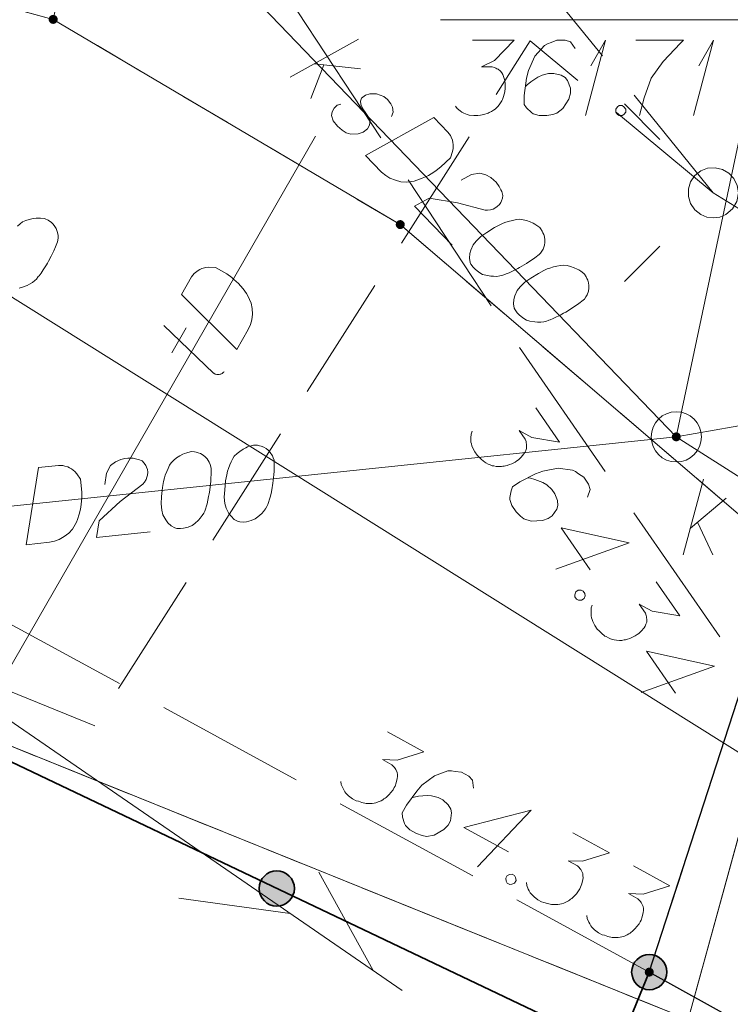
# Model space of a CAD drawing. Header units: metres. Extents: x 5555129 to 5556676, y 5635595 to 5636517.
# Tile 172 of 256: x 5555460.47 to 5555467.54, y 5636460.74 to 5636470.53. Entities that reach past the tile are written whole.
import ezdxf

# ---------------------------------------------------------------- set-up
doc = ezdxf.new("R2010")
doc.units = ezdxf.units.M
doc.header["$MEASUREMENT"] = 0
for name, pattern in [('05-linia 2.5 1', [1.75, 1.25, -0.5]), ('L_0_06', [2, 1.5, -0.5]), ('PRZER1-1', [2, 1, -1]), ('PRZER3-1', [4, 3, -1])]:
    doc.linetypes.add(name, pattern=pattern)
for name, color, linetype, lineweight in [('#digitalizacja', 7, 'Continuous', 18), ('#skartowane', 7, 'Continuous', 18), ('#ZUDP', 7, 'Continuous', 18)]:
    doc.layers.add(name, color=color, linetype=linetype, lineweight=lineweight)
for name, color, linetype, lineweight, true_color in [('GEPPGD', 7, 'Continuous', 18, 0x008000), ('GESDZI', 7, 'Continuous', 18, 0x0a0909), ('GESKKL', 7, 'PRZER3-1', 18, 0x008000), ('GESUZY', 7, 'PRZER1-1', 18, 0x008000)]:
    doc.layers.add(name, color=color, linetype=linetype, lineweight=lineweight, true_color=true_color)

# ---------------------------------------------------------------- blocks, each defined once
blk = doc.blocks.new('EPPGN')
blk.add_hatch(color=0).paths.add_polyline_path([(0, -0.09), (-0.027812, -0.085595), (-0.052901, -0.072812), (-0.072812, -0.052901), (-0.085595, -0.027812), (-0.09, 0), (-0.085595, 0.027812), (-0.072812, 0.052901), (-0.052901, 0.072812), (-0.027812, 0.085595), (0, 0.09), (0.027812, 0.085595), (0.052901, 0.072812), (0.072812, 0.052901), (0.085595, 0.027812), (0.09, 0), (0.085595, -0.027812), (0.072812, -0.052901), (0.052901, -0.072812), (0.027812, -0.085595)])
blk = doc.blocks.new('SUSM01_01_2')
at = {"color": 0, "flags": 128}
for points in [[(-0.353553, 0.353553), (-0.212132, 0.212132)], [(0.353553, 0.353553), (0.212132, 0.212132)], [(-0.353553, -0.353553), (-0.212132, -0.212132)], [(0.353553, -0.353553), (0.212132, -0.212132)]]:
    blk.add_lwpolyline(points, dxfattribs=at)
blk.add_lwpolyline([(0.1, 0), (0.093969, -0.034202), (0.076604, -0.064279), (0.05, -0.086603), (0.025882, -0.096593), (0, -0.1), (-0.025882, -0.096593), (-0.05, -0.086603), (-0.073305, -0.068017), (-0.090097, -0.043388), (-0.098883, -0.014904), (-0.098883, 0.014904), (-0.090097, 0.043388), (-0.073305, 0.068017), (-0.05, 0.086603), (-0.022252, 0.097493), (0.007473, 0.09972), (0.036534, 0.093087), (0.062349, 0.078183), (0.082624, 0.056332), (0.095557, 0.029476), (0.1, 0)], close=True, dxfattribs=at)
blk = doc.blocks.new('*U1586')
at = {"layer": '#digitalizacja', "color": 36, "linetype": 'ByBlock', "lineweight": 18, "true_color": 0x803300}
for q in [(5555466.0949, 5636469.5768), (5555466.1481, 5636470.0729)]:
    blk.add_line((5555466.2957, 5636470.3268), q, dxfattribs=at)
blk = doc.blocks.new('*U1587')
at = {"layer": '#digitalizacja', "color": 36, "linetype": 'ByBlock', "lineweight": 18, "true_color": 0x803300}
for q in [(5555467.1696, 5636469.5768), (5555467.2228, 5636470.0729)]:
    blk.add_line((5555467.3704, 5636470.3268), q, dxfattribs=at)
blk = doc.blocks.new('*U1588')
at = {"layer": '#digitalizacja', "color": 36, "linetype": 'ByBlock', "lineweight": 18, "true_color": 0x803300}
for p, q in [((5555463.1586, 5636469.9602), (5555463.8382, 5636470.3356)), ((5555463.4909, 5636470.0833), (5555463.3633, 5636469.7475)), ((5555463.3992, 5636470.0934), (5555463.8577, 5636470.0429))]:
    blk.add_line(p, q, dxfattribs=at)
blk = doc.blocks.new('*U1589')
at = {"layer": '#digitalizacja', "color": 36, "linetype": 'ByBlock', "lineweight": 18, "true_color": 0x803300}
for p, q in [((5555467.0689, 5636465.2102), (5555467.2697, 5636465.9602)), ((5555467.1398, 5636465.476), (5555467.4941, 5636465.7713)), ((5555467.2106, 5636465.5351), (5555467.3642, 5636465.2102))]:
    blk.add_line(p, q, dxfattribs=at)
blk = doc.blocks.new('*U1600')
at = {"layer": '#digitalizacja', "color": 30, "linetype": 'ByBlock', "lineweight": 18}
for p, q in [((5555462.3954, 5636467.0153), (5555461.8995, 5636467.4915)), ((5555461.9814, 5636467.2195), (5555462.1229, 5636467.4651))]:
    blk.add_line(p, q, dxfattribs=at)
at = {"layer": '#digitalizacja', "color": 30, "linetype": 'ByBlock', "lineweight": 18, "flags": 128}
blk.add_lwpolyline([(5555462.4995, 5636467.0302), (5555462.4942, 5636467.0242), (5555462.4881, 5636467.0188), (5555462.4815, 5636467.014), (5555462.4745, 5636467.01), (5555462.4671, 5636467.0068), (5555462.4593, 5636467.0044), (5555462.4514, 5636467.0027), (5555462.4434, 5636467.002), (5555462.4352, 5636467.002), (5555462.4272, 5636467.0029), (5555462.4193, 5636467.0046), (5555462.4116, 5636467.0072), (5555462.4043, 5636467.0105), (5555462.3973, 5636467.0146), (5555462.3911, 5636467.0192)], dxfattribs=at)

msp = doc.modelspace()

# ---------------------------------------------------------------- hatches: boundary and pattern name
at = {"layer": '#digitalizacja', "linetype": 'Continuous', "lineweight": 18}
h = msp.add_hatch(color=7, dxfattribs=at)
edge = h.paths.add_edge_path()
edge.add_arc((5555466.999, 5636466.38276), 0.045, 0, 360)
at = {"layer": '#skartowane', "linetype": 'Continuous', "lineweight": 35}
h = msp.add_hatch(color=7, dxfattribs=at)
edge = h.paths.add_edge_path()
edge.add_arc((5555463.02407, 5636461.89182), 0.175, 0, 360)
h = msp.add_hatch(color=7, dxfattribs=at)
edge = h.paths.add_edge_path()
edge.add_arc((5555466.73, 5636461.06), 0.175, 0, 360)
at = {"layer": '#skartowane', "linetype": 'Continuous', "lineweight": 18}
h = msp.add_hatch(color=7, dxfattribs=at)
edge = h.paths.add_edge_path()
edge.add_arc((5555466.73, 5636461.06), 0.045, 0, 360)

# ---------------------------------------------------------------- linework, layer by layer
at = {"layer": '#digitalizacja', "color": 36, "linetype": 'Continuous', "lineweight": 18, "true_color": 0x803300}
for p, q in [((5555461.17, 5636472.44), (5555466.999, 5636466.38276)), ((5555429.4, 5636462.46), (5555466.999, 5636466.38276)), ((5555466.999, 5636466.38276), (5555497.54, 5636446.88))]:
    msp.add_line(p, q, dxfattribs=at)
at = {"layer": '#digitalizacja', "color": 5, "linetype": 'Continuous', "lineweight": 18}
msp.add_line((5555486.68472, 5636451.31044), (5555457.62398, 5636469.50156), dxfattribs=at)
at = {"layer": '#digitalizacja', "color": 30, "linetype": 'Continuous', "lineweight": 18}
msp.add_line((5555460.15, 5636463.71), (5555463.40876, 5636469.37105), dxfattribs=at)
at = {"layer": '#digitalizacja', "color": 7, "linetype": 'Continuous', "lineweight": 18, "flags": 128}
msp.add_lwpolyline([(5555464.65371, 5636470.52793), (5555467.87577, 5636470.52793), (5555466.999, 5636466.38276)], dxfattribs=at)
at = {"layer": '#digitalizacja', "color": 36, "linetype": 'Continuous', "lineweight": 18, "true_color": 0x803300, "flags": 128}
for points in [[(5555464.97305, 5636470.32682), (5555465.38641, 5636470.32682), (5555465.19149, 5636470.12605), (5555465.06158, 5636470.06105), (5555465.16787, 5636470.06105), (5555465.19149, 5636470.05519), (5555465.2033, 5636470.04924), (5555465.21511, 5636470.04338), (5555465.22692, 5636470.03743), (5555465.25054, 5636470.01976), (5555465.26235, 5636470.002), (5555465.27416, 5636469.98433), (5555465.28012, 5636469.96656), (5555465.29193, 5636469.92527), (5555465.29779, 5636469.88984), (5555465.29779, 5636469.87208), (5555465.29779, 5636469.84846), (5555465.29193, 5636469.81303), (5555465.28598, 5636469.78941), (5555465.28012, 5636469.76579), (5555465.27416, 5636469.74812), (5555465.26831, 5636469.73631), (5555465.26235, 5636469.7245), (5555465.2565, 5636469.71269), (5555465.24468, 5636469.69493), (5555465.22692, 5636469.67131), (5555465.20925, 5636469.65364), (5555465.19744, 5636469.64183), (5555465.17968, 5636469.63002), (5555465.16201, 5636469.61821), (5555465.13839, 5636469.6064), (5555465.12658, 5636469.60044), (5555465.0852, 5636469.58863), (5555465.04977, 5636469.58278), (5555465.02615, 5636469.57682), (5555464.98486, 5636469.57682), (5555464.93762, 5636469.58278), (5555464.91986, 5636469.58863), (5555464.90219, 5636469.59459), (5555464.88442, 5636469.60044), (5555464.86676, 5636469.61226), (5555464.84899, 5636469.62407), (5555464.81951, 5636469.64769), (5555464.80175, 5636469.67131)], [(5555465.99459, 5636470.24415), (5555465.94735, 5636470.30906), (5555465.89425, 5636470.32682), (5555465.81158, 5636470.32682), (5555465.75253, 5636470.3032), (5555465.7171, 5636470.29139), (5555465.68753, 5636470.27363), (5555465.59304, 5636470.16734), (5555465.52813, 5636470.02562), (5555465.51037, 5636469.94889), (5555465.48675, 5636469.7776), (5555465.48675, 5636469.68907), (5555465.51037, 5636469.65364), (5555465.55761, 5636469.6064), (5555465.57537, 5636469.59459), (5555465.63442, 5636469.57682), (5555465.71115, 5636469.57682), (5555465.7702, 5636469.58863), (5555465.81158, 5636469.60044), (5555465.87063, 5636469.64769), (5555465.92968, 5636469.74217), (5555465.94735, 5636469.80122), (5555465.94735, 5636469.84846), (5555465.91787, 5636469.92527), (5555465.89425, 5636469.95475), (5555465.85287, 5636469.97837), (5555465.78201, 5636469.99614), (5555465.72891, 5636469.99614), (5555465.6639, 5636469.97837), (5555465.62261, 5636469.9607), (5555465.55175, 5636469.91346), (5555465.51632, 5636469.88389), (5555465.49856, 5636469.86622)], [(5555466.59683, 5636470.32682), (5555467.06924, 5636470.32682), (5555467.03976, 5636470.29725), (5555466.86846, 5636470.11424), (5555466.75036, 5636469.94889), (5555466.6795, 5636469.75398), (5555466.63226, 5636469.57682)], [(5555464.16597, 5636469.5692), (5555464.1834, 5636469.61063), (5555464.17608, 5636469.66088), (5555464.16002, 5636469.6946), (5555464.12736, 5636469.73699), (5555464.09038, 5636469.76697), (5555464.01571, 5636469.79346), (5555463.94892, 5636469.79474), (5555463.90685, 5636469.77878), (5555463.86868, 5636469.75031), (5555463.85563, 5636469.72136), (5555463.85921, 5636469.69203), (5555463.86318, 5636469.67945), (5555463.87924, 5636469.64573), (5555463.90364, 5636469.61179), (5555463.93608, 5636469.56105), (5555463.95214, 5636469.52733), (5555463.94705, 5636469.48152), (5555463.92548, 5636469.44438), (5555463.88309, 5636469.41172), (5555463.83268, 5636469.39598), (5555463.76166, 5636469.3932), (5555463.71594, 5636469.40664), (5555463.67468, 5636469.43249), (5555463.62944, 5636469.47092), (5555463.58459, 5636469.5261), (5555463.56886, 5636469.57652), (5555463.57372, 5636469.61398), (5555463.59535, 5636469.65118), (5555463.6251, 5636469.67982), (5555463.66295, 5636469.69159)], [(5555466.43148, 5636469.67726), (5555466.46105, 5636469.67726), (5555466.47872, 5636469.66545), (5555466.49649, 5636469.64183), (5555466.49649, 5636469.61226), (5555466.47872, 5636469.58863), (5555466.46105, 5636469.57682), (5555466.43148, 5636469.57682), (5555466.41381, 5636469.58863), (5555466.39605, 5636469.61226), (5555466.39605, 5636469.64183), (5555466.41381, 5636469.66545), (5555466.43148, 5636469.67726)], [(5555464.58751, 5636469.55696), (5555464.72673, 5636469.41229), (5555464.75113, 5636469.37835), (5555464.75916, 5636469.36155), (5555464.77116, 5636469.33205), (5555464.7749, 5636469.31113), (5555464.77871, 5636469.29015), (5555464.77784, 5636469.2484), (5555464.77314, 5636469.21922), (5555464.75103, 5636469.15703), (5555464.65742, 5636469.06695), (5555464.61081, 5636469.03023), (5555464.58544, 5636469.01407), (5555464.56007, 5636468.99779), (5555464.5347, 5636468.98164), (5555464.5052, 5636468.96964), (5555464.47148, 5636468.95359), (5555464.41684, 5636468.93379), (5555464.39163, 5636468.92592), (5555464.31204, 5636468.91488), (5555464.25788, 5636468.92007), (5555464.20388, 5636468.93367), (5555464.14997, 5636468.95561), (5555464.10871, 5636468.98147), (5555464.0676, 5636469.0156), (5555463.90788, 5636469.18158), (5555464.58751, 5636469.55696)], [(5555464.85953, 5636468.93364), (5555464.96078, 5636468.99016), (5555465.0446, 5636469.00526), (5555465.10279, 5636468.98743), (5555465.15234, 5636468.96143), (5555465.18533, 5636468.93573), (5555465.20577, 5636468.91449), (5555465.23836, 5636468.87204), (5555465.25442, 5636468.83832), (5555465.26245, 5636468.82152), (5555465.27422, 5636468.78368), (5555465.26952, 5636468.7545), (5555465.26069, 5636468.72961), (5555465.25202, 5636468.71314), (5555465.23912, 5636468.69247), (5555465.21782, 5636468.67197), (5555465.19245, 5636468.65581), (5555465.17559, 5636468.64772), (5555465.15038, 5636468.63985), (5555465.12104, 5636468.63627), (5555465.09606, 5636468.63675), (5555464.82174, 5636468.70884), (5555464.53872, 5636468.75604), (5555464.39511, 5636468.67527), (5555464.76775, 5636468.28803)], [(5555465.64799, 5636468.45496), (5555465.6398, 5636468.46347), (5555465.61094, 5636468.48487), (5555465.59034, 5636468.49783), (5555465.5738, 5636468.50643), (5555465.54479, 5636468.51955), (5555465.50749, 5636468.53283), (5555465.47425, 5636468.54175), (5555465.43672, 5636468.54668), (5555465.40745, 5636468.54304), (5555465.37389, 5636468.53539), (5555465.34033, 5636468.52762), (5555465.30249, 5636468.51585), (5555465.27728, 5636468.50798), (5555465.24356, 5636468.49192), (5555465.18876, 5636468.46371), (5555465.11265, 5636468.41512), (5555465.0534, 5636468.37449), (5555465.00656, 5636468.32942), (5555464.97665, 5636468.29238), (5555464.95477, 5636468.23854), (5555464.94571, 5636468.2053), (5555464.94069, 5636468.15942), (5555464.94824, 5636468.11751), (5555464.95627, 5636468.10072), (5555464.97655, 5636468.07106), (5555464.99705, 5636468.04976), (5555465.0341, 5636468.01984), (5555465.07124, 5636467.99828), (5555465.10447, 5636467.98922), (5555465.15441, 5636467.97998), (5555465.17946, 5636467.97943), (5555465.21286, 5636467.97879), (5555465.24213, 5636467.98244), (5555465.26312, 5636467.98624), (5555465.29255, 5636467.99817), (5555465.30518, 5636468.00208), (5555465.33468, 5636468.01407), (5555465.3684, 5636468.03013), (5555465.40212, 5636468.04619), (5555465.4232, 5636468.05834), (5555465.44006, 5636468.06631), (5555465.46114, 5636468.07846), (5555465.50766, 5636468.10684), (5555465.53303, 5636468.12299), (5555465.5584, 5636468.13927), (5555465.59228, 5636468.16362), (5555465.63467, 5636468.19628), (5555465.6474, 5636468.20853), (5555465.66036, 5636468.22913), (5555465.67325, 5636468.2498), (5555465.68653, 5636468.2871), (5555465.69123, 5636468.31627), (5555465.69178, 5636468.34132), (5555465.68813, 5636468.37059), (5555465.68026, 5636468.3958), (5555465.67224, 5636468.41273), (5555465.66421, 5636468.42952), (5555465.64799, 5636468.45496)], [(5555466.08608, 5636467.99971), (5555466.07789, 5636468.00822), (5555466.04904, 5636468.02962), (5555466.02844, 5636468.04258), (5555466.0119, 5636468.05118), (5555465.98288, 5636468.0643), (5555465.94558, 5636468.07758), (5555465.91234, 5636468.08651), (5555465.87482, 5636468.09143), (5555465.84555, 5636468.08779), (5555465.81199, 5636468.08014), (5555465.77843, 5636468.07237), (5555465.74058, 5636468.0606), (5555465.71537, 5636468.05273), (5555465.68166, 5636468.03667), (5555465.62685, 5636468.00846), (5555465.55075, 5636467.95987), (5555465.4915, 5636467.91924), (5555465.44466, 5636467.87417), (5555465.41475, 5636467.83713), (5555465.39286, 5636467.78329), (5555465.38381, 5636467.75005), (5555465.37878, 5636467.70417), (5555465.38633, 5636467.66227), (5555465.39436, 5636467.64547), (5555465.41464, 5636467.61582), (5555465.43515, 5636467.59451), (5555465.47219, 5636467.56459), (5555465.50933, 5636467.54303), (5555465.54257, 5636467.53398), (5555465.59251, 5636467.52473), (5555465.61755, 5636467.52418), (5555465.65095, 5636467.52354), (5555465.68022, 5636467.52719), (5555465.70121, 5636467.53099), (5555465.73064, 5636467.54293), (5555465.74328, 5636467.54683), (5555465.77278, 5636467.55882), (5555465.8065, 5636467.57488), (5555465.84021, 5636467.59094), (5555465.8613, 5636467.60309), (5555465.87816, 5636467.61106), (5555465.89924, 5636467.62322), (5555465.94576, 5636467.65159), (5555465.97112, 5636467.66774), (5555465.99649, 5636467.68403), (5555466.03037, 5636467.70837), (5555466.07276, 5636467.74103), (5555466.08549, 5636467.75328), (5555466.09845, 5636467.77388), (5555466.11135, 5636467.79455), (5555466.12462, 5636467.83185), (5555466.12933, 5636467.86102), (5555466.12987, 5636467.88607), (5555466.12623, 5636467.91534), (5555466.11836, 5636467.94055), (5555466.11033, 5636467.95748), (5555466.1023, 5636467.97427), (5555466.08608, 5636467.99971)], [(5555462.17525, 5636466.23589), (5555462.1635, 5636466.23466), (5555462.12888, 5636466.22506), (5555462.10599, 5636466.21679), (5555462.08904, 5636466.20903), (5555462.06085, 5636466.19422), (5555462.02744, 5636466.17297), (5555461.99997, 5636466.15224), (5555461.973, 5636466.12568), (5555461.95788, 5636466.10035), (5555461.94327, 5636466.06919), (5555461.92877, 5636466.03795), (5555461.91478, 5636466.00086), (5555461.90548, 5636465.97614), (5555461.89741, 5636465.93968), (5555461.88597, 5636465.87911), (5555461.87749, 5636465.78922), (5555461.8731, 5636465.71751), (5555461.87984, 5636465.65286), (5555461.89066, 5636465.60649), (5555461.91967, 5636465.55613), (5555461.94031, 5636465.52855), (5555461.9734, 5636465.49638), (5555462.01109, 5636465.47656), (5555462.02927, 5636465.47257), (5555462.06513, 5636465.47033), (5555462.09454, 5636465.47339), (5555462.14091, 5636465.48422), (5555462.18075, 5636465.50025), (5555462.20833, 5636465.52089), (5555462.24633, 5636465.55459), (5555462.26216, 5636465.574), (5555462.2832, 5636465.59995), (5555462.29832, 5636465.62527), (5555462.30823, 5636465.64416), (5555462.31691, 5636465.67471), (5555462.32161, 5636465.68708), (5555462.33029, 5636465.71771), (5555462.33836, 5636465.75418), (5555462.34643, 5636465.79064), (5555462.3498, 5636465.81474), (5555462.35389, 5636465.83294), (5555462.35726, 5636465.85704), (5555462.36349, 5636465.91117), (5555462.36635, 5636465.94111), (5555462.36911, 5636465.97113), (5555462.37074, 5636466.01281), (5555462.37105, 5636466.06632), (5555462.36922, 5636466.0839), (5555462.36094, 5636466.10678), (5555462.35257, 5636466.12966), (5555462.33132, 5636466.16306), (5555462.3112, 5636466.18471), (5555462.29179, 5636466.20055), (5555462.26646, 5636466.21567), (5555462.24174, 5636466.22497), (5555462.22346, 5636466.22904), (5555462.20528, 5636466.23304), (5555462.17525, 5636466.23589)], [(5555462.80364, 5636466.30145), (5555462.79189, 5636466.30022), (5555462.75727, 5636466.29063), (5555462.73439, 5636466.28235), (5555462.71743, 5636466.27459), (5555462.68924, 5636466.25978), (5555462.65584, 5636466.23853), (5555462.62836, 5636466.2178), (5555462.6014, 5636466.19124), (5555462.58628, 5636466.16592), (5555462.57167, 5636466.13475), (5555462.55716, 5636466.10351), (5555462.54317, 5636466.06642), (5555462.53388, 5636466.04171), (5555462.52581, 5636466.00524), (5555462.51436, 5636465.94467), (5555462.50588, 5636465.85478), (5555462.50149, 5636465.78307), (5555462.50824, 5636465.71842), (5555462.51906, 5636465.67205), (5555462.54806, 5636465.62169), (5555462.5687, 5636465.59411), (5555462.60179, 5636465.56194), (5555462.63948, 5636465.54212), (5555462.65766, 5636465.53813), (5555462.69352, 5636465.53589), (5555462.72293, 5636465.53896), (5555462.7693, 5636465.54978), (5555462.80914, 5636465.56581), (5555462.83672, 5636465.58645), (5555462.87472, 5636465.62015), (5555462.89055, 5636465.63956), (5555462.9116, 5636465.66551), (5555462.92672, 5636465.69084), (5555462.93662, 5636465.70973), (5555462.94531, 5636465.74027), (5555462.95, 5636465.75264), (5555462.95868, 5636465.78327), (5555462.96675, 5636465.81974), (5555462.97482, 5636465.8562), (5555462.9782, 5636465.88031), (5555462.98228, 5636465.8985), (5555462.98566, 5636465.9226), (5555462.99189, 5636465.97673), (5555462.99475, 5636466.00667), (5555462.9975, 5636466.03669), (5555462.99914, 5636466.07837), (5555462.99945, 5636466.13188), (5555462.99761, 5636466.14946), (5555462.98933, 5636466.17234), (5555462.98096, 5636466.19522), (5555462.95971, 5636466.22863), (5555462.9396, 5636466.25028), (5555462.92018, 5636466.26611), (5555462.89485, 5636466.28123), (5555462.87013, 5636466.29053), (5555462.85185, 5636466.2946), (5555462.83367, 5636466.2986), (5555462.80364, 5636466.30145)], [(5555461.31294, 5636465.90843), (5555461.33062, 5636466.02304), (5555461.37025, 5636466.09842), (5555461.42009, 5636466.13335), (5555461.47107, 5636466.15643), (5555461.51161, 5636466.16665), (5555461.54093, 5636466.16971), (5555461.59445, 5636466.16931), (5555461.63092, 5636466.16124), (5555461.6491, 5636466.15724), (5555461.68619, 5636466.14325), (5555461.7063, 5636466.1216), (5555461.7205, 5636466.09934), (5555461.72816, 5636466.08237), (5555461.73653, 5636466.0595), (5555461.7396, 5636466.03008), (5555461.73674, 5636466.00014), (5555461.73275, 5636465.98187), (5555461.72346, 5636465.95715), (5555461.70824, 5636465.93182), (5555461.6925, 5636465.91241), (5555461.46698, 5636465.7404), (5555461.25573, 5636465.54623), (5555461.23112, 5636465.38331), (5555461.76564, 5636465.43908)], [(5555460.65411, 5636466.07718), (5555460.85381, 5636466.09802), (5555460.89558, 5636466.09639), (5555460.91376, 5636466.0924), (5555460.9444, 5636466.08372), (5555460.9632, 5636466.07381), (5555460.98209, 5636466.0639), (5555461.01448, 5636466.03755), (5555461.0346, 5636466.0159), (5555461.07005, 5636465.96023), (5555461.08353, 5636465.83102), (5555461.08383, 5636465.77168), (5555461.08097, 5636465.74174), (5555461.07821, 5636465.71172), (5555461.07535, 5636465.68178), (5555461.06667, 5636465.65114), (5555461.0586, 5636465.61468), (5555461.04062, 5636465.55941), (5555461.03132, 5636465.53469), (5555460.99108, 5636465.46514), (5555460.95369, 5636465.42561), (5555460.90976, 5636465.39139), (5555460.85931, 5636465.36238), (5555460.81355, 5636465.34573), (5555460.76135, 5636465.3343), (5555460.53225, 5636465.3104), (5555460.65411, 5636466.07718)]]:
    msp.add_lwpolyline(points, dxfattribs=at)
at = {"layer": '#digitalizacja', "color": 30, "linetype": 'Continuous', "lineweight": 18, "flags": 128}
msp.add_lwpolyline([(5555462.07624, 5636467.79853), (5555462.17641, 5636467.97253), (5555462.20221, 5636468.00543), (5555462.2161, 5636468.01782), (5555462.24109, 5636468.03755), (5555462.26014, 5636468.04697), (5555462.27924, 5636468.05648), (5555462.31957, 5636468.06727), (5555462.34891, 5636468.07088), (5555462.41479, 5636468.06697), (5555462.52738, 5636468.00216), (5555462.57564, 5636467.96762), (5555462.59822, 5636467.94775), (5555462.62092, 5636467.92792), (5555462.6435, 5636467.90806), (5555462.66324, 5636467.88307), (5555462.68805, 5636467.85516), (5555462.72229, 5636467.80819), (5555462.73687, 5636467.78617), (5555462.76964, 5636467.7128), (5555462.77974, 5636467.65934), (5555462.78172, 5636467.60369), (5555462.77566, 5636467.54581), (5555462.76233, 5636467.49897), (5555462.74099, 5636467.44999), (5555462.62607, 5636467.25035), (5555462.07624, 5636467.79853)], dxfattribs=at)
at = {"layer": '#digitalizacja', "color": 36, "linetype": 'Continuous', "lineweight": 18, "true_color": 0x803300}
msp.add_circle((5555466.999, 5636466.38276), 0.25, dxfattribs=at)
at = {"layer": '#skartowane', "color": 36, "linetype": 'Continuous', "lineweight": 18, "true_color": 0x803300}
msp.add_line((5555466.999, 5636466.38276), (5555468.91356, 5636466.71661), dxfattribs=at)
at = {"layer": '#skartowane', "color": 30, "linetype": 'Continuous', "lineweight": 18}
for p, q in [((5555460.15, 5636463.71), (5555464.27038, 5636460.8776)), ((5555460.15, 5636463.71), (5555464.27038, 5636460.8776)), ((5555463.98195, 5636461.07587), (5555463.44112, 5636462.05439)), ((5555463.98195, 5636461.07587), (5555463.44112, 5636462.05439)), ((5555463.15788, 5636461.64235), (5555462.05056, 5636461.79679)), ((5555463.15788, 5636461.64235), (5555462.05056, 5636461.79679))]:
    msp.add_line(p, q, dxfattribs=at)
at = {"layer": '#skartowane', "color": 7, "linetype": 'L_0_06', "lineweight": 18, "flags": 128}
msp.add_lwpolyline([(5555466.73, 5636461.06), (5555459.42, 5636465.04), (5555457.02, 5636465.41), (5555452.63, 5636465.61), (5555446.85, 5636465.37), (5555441.62, 5636464.51), (5555435.7, 5636462.77), (5555429.61, 5636460.27), (5555423.1, 5636457.3), (5555417.2, 5636453.95), (5555413.63, 5636451.67), (5555409.04, 5636447.68), (5555404.73, 5636443.33), (5555401.32, 5636439.67), (5555382.13, 5636416.99), (5555377.75, 5636411.8), (5555368.65, 5636401.73), (5555358.12, 5636389.68), (5555351.83, 5636382.05), (5555348.89, 5636378.21), (5555346.63, 5636374.93), (5555343.77, 5636370.29), (5555340.53, 5636363.52), (5555337.7, 5636355.88), (5555335.13, 5636347.53), (5555332.44, 5636339.45), (5555328.49, 5636328.74), (5555326.7, 5636324.3), (5555322.46, 5636312.61), (5555317.05, 5636297.8), (5555313.91, 5636289.91), (5555311.07, 5636291.5), (5555314.46, 5636298.64), (5555320.4, 5636315), (5555321.1, 5636318.34), (5555320.31, 5636318.97), (5555318.92, 5636319.26), (5555318.24, 5636323.4), (5555317.55, 5636325.21), (5555315.06, 5636326.83), (5555316.44, 5636329.16), (5555319.62, 5636328.9), (5555323.95, 5636328.36), (5555325.47, 5636329.83), (5555326.77, 5636332.37), (5555329.72, 5636340.51), (5555332.43, 5636348.61), (5555334.87, 5636356.71), (5555337.79, 5636364.47), (5555340.99, 5636371.16), (5555344.19, 5636376.65), (5555346.4, 5636379.74), (5555349.41, 5636383.74), (5555355.85, 5636391.61), (5555363.7, 5636400.4), (5555366.42, 5636403.59), (5555375.75, 5636414.19), (5555378.31, 5636418.36), (5555373.52, 5636420.79), (5555376.43, 5636424.38), (5555377.28, 5636425.23), (5555380.03, 5636423.16), (5555380.65, 5636423.75), (5555382.52, 5636422.14), (5555399.27, 5636441.57), (5555402.64, 5636445.3), (5555406.76, 5636449.37), (5555411.7, 5636453.77), (5555415.38, 5636456.22), (5555420.94, 5636459.52), (5555420.73, 5636460.05), (5555422.54, 5636460.95), (5555422.89, 5636460.42), (5555428.37, 5636462.98), (5555434.53, 5636465.46), (5555440.65, 5636467.74), (5555449.09, 5636469.87), (5555449.84, 5636470.61), (5555452.54, 5636472.11), (5555453.14, 5636471.36), (5555454.76, 5636472.78), (5555456.32, 5636474.81), (5555457.67, 5636477.44), (5555459.8, 5636481.39), (5555462.71, 5636485.66), (5555464.78, 5636483.78), (5555461.58, 5636479.17), (5555460.92, 5636476.08), (5555461.24, 5636473.64), (5555465.24, 5636467.56), (5555467.69, 5636464.02), (5555466.73, 5636461.06)], close=True, dxfattribs=at)
at = {"layer": '#skartowane', "color": 7, "linetype": 'Continuous', "lineweight": 18, "flags": 128}
for points in [[(5555460.72108, 5636468.55002), (5555460.70968, 5636468.55311), (5555460.67393, 5636468.55664), (5555460.6496, 5636468.55717), (5555460.63098, 5636468.55605), (5555460.59935, 5636468.55239), (5555460.56053, 5636468.54461), (5555460.52743, 5636468.53519), (5555460.49271, 5636468.52013), (5555460.46947, 5636468.50196), (5555460.44461, 5636468.47815)], [(5555460.46103, 5636467.86186), (5555460.49419, 5636467.87117), (5555460.54178, 5636467.8889), (5555460.56355, 5636467.90131), (5555460.59253, 5636467.91792), (5555460.61577, 5636467.93609), (5555460.63181, 5636467.95014), (5555460.65093, 5636467.97551), (5555460.65976, 5636467.98535), (5555460.6789, 5636468.0108), (5555460.69958, 5636468.0419), (5555460.72025, 5636468.073), (5555460.73209, 5636468.09427), (5555460.74245, 5636468.10976), (5555460.75429, 5636468.13103), (5555460.77961, 5636468.17927), (5555460.79307, 5636468.20617), (5555460.80647, 5636468.23318), (5555460.82302, 5636468.27147), (5555460.8426, 5636468.32127), (5555460.84722, 5636468.33833), (5555460.84775, 5636468.36266), (5555460.84819, 5636468.38701), (5555460.84041, 5636468.42583), (5555460.82945, 5636468.45328), (5555460.81704, 5636468.47505), (5555460.79887, 5636468.49828), (5555460.77917, 5636468.51586), (5555460.76358, 5636468.52626), (5555460.74806, 5636468.53654), (5555460.72108, 5636468.55002)], [(5555465.603, 5636466.67027), (5555465.83824, 5636466.33038), (5555465.56222, 5636466.37639), (5555465.43484, 5636466.44622), (5555465.49533, 5636466.35882), (5555465.50395, 5636466.33606), (5555465.50578, 5636466.32297), (5555465.50768, 5636466.30992), (5555465.50951, 5636466.29682), (5555465.50843, 5636466.26734), (5555465.50054, 5636466.24753), (5555465.49273, 5636466.22776), (5555465.48152, 5636466.21276), (5555465.45428, 5636466.17955), (5555465.42849, 5636466.15457), (5555465.41388, 5636466.14446), (5555465.39446, 5636466.13102), (5555465.36199, 5636466.11567), (5555465.33918, 5636466.10712), (5555465.31642, 5636466.0985), (5555465.29851, 5636466.09334), (5555465.28546, 5636466.09143), (5555465.27236, 5636466.0896), (5555465.25932, 5636466.0877), (5555465.23799, 5636466.08731), (5555465.20846, 5636466.08847), (5555465.18388, 5636466.09294), (5555465.16744, 5636466.09593), (5555465.14763, 5636466.10382), (5555465.12786, 5636466.11162), (5555465.1047, 5636466.12432), (5555465.09309, 5636466.13065), (5555465.05983, 5636466.15796), (5555465.03485, 5636466.18376), (5555465.01651, 5636466.19979), (5555464.99301, 5636466.23374), (5555464.97102, 5636466.27598), (5555464.96573, 5636466.29391), (5555464.96057, 5636466.31183), (5555464.95528, 5636466.32977), (5555464.95494, 5636466.35102), (5555464.95454, 5636466.37235), (5555464.95719, 5636466.41003), (5555464.9665, 5636466.43808)], [(5555466.11637, 5636465.78323), (5555466.14286, 5636465.85902), (5555466.12725, 5636465.91279), (5555466.0802, 5636465.98077), (5555466.02717, 5636466.01588), (5555465.9973, 5636466.03829), (5555465.96586, 5636466.0525), (5555465.82469, 5636466.0697), (5555465.67122, 5636466.04242), (5555465.59802, 5636466.01337), (5555465.44373, 5636465.93531), (5555465.37093, 5636465.88493), (5555465.35524, 5636465.84534), (5555465.34328, 5636465.77961), (5555465.34367, 5636465.75828), (5555465.36268, 5636465.69962), (5555465.40634, 5636465.63653), (5555465.44965, 5636465.5947), (5555465.48291, 5636465.56739), (5555465.55537, 5636465.54572), (5555465.66666, 5636465.55093), (5555465.72527, 5636465.57001), (5555465.76412, 5636465.59689), (5555465.8105, 5636465.66485), (5555465.8213, 5636465.70105), (5555465.81718, 5636465.74852), (5555465.79145, 5636465.81689), (5555465.76123, 5636465.86056), (5555465.70964, 5636465.9039), (5555465.67161, 5636465.92779), (5555465.59244, 5636465.95918), (5555465.54796, 5636465.97148), (5555465.52332, 5636465.97603)], [(5555466.14201, 5636465.06134), (5555465.853, 5636465.47893), (5555466.53046, 5636465.33018), (5555465.7995, 5636465.06846)], [(5555466.07361, 5636464.84888), (5555466.09043, 5636464.82456), (5555466.09078, 5636464.80331), (5555466.08146, 5636464.77527), (5555466.05715, 5636464.75844), (5555466.02762, 5636464.7596), (5555466.00785, 5636464.76741), (5555465.99102, 5636464.79172), (5555465.99068, 5636464.81297), (5555465.99999, 5636464.84102), (5555466.02431, 5636464.85785), (5555466.05384, 5636464.85669), (5555466.07361, 5636464.84888)], [(5555466.79931, 5636464.94173), (5555467.03455, 5636464.60183), (5555466.75853, 5636464.64785), (5555466.63115, 5636464.71768), (5555466.69164, 5636464.63028), (5555466.70026, 5636464.60752), (5555466.70209, 5636464.59443), (5555466.70399, 5636464.58138), (5555466.70582, 5636464.56828), (5555466.70473, 5636464.5388), (5555466.69685, 5636464.51898), (5555466.68904, 5636464.49922), (5555466.67782, 5636464.48422), (5555466.65059, 5636464.45101), (5555466.62479, 5636464.42603), (5555466.61019, 5636464.41592), (5555466.59076, 5636464.40248), (5555466.5583, 5636464.38713), (5555466.53549, 5636464.37858), (5555466.51273, 5636464.36996), (5555466.49481, 5636464.36479), (5555466.48177, 5636464.36289), (5555466.46867, 5636464.36106), (5555466.45562, 5636464.35916), (5555466.4343, 5636464.35876), (5555466.40477, 5636464.35993), (5555466.38018, 5636464.3644), (5555466.36375, 5636464.36739), (5555466.34393, 5636464.37527), (5555466.32416, 5636464.38308), (5555466.30101, 5636464.39578), (5555466.2894, 5636464.40211), (5555466.25614, 5636464.42942), (5555466.23115, 5636464.45521), (5555466.21282, 5636464.47125), (5555466.18932, 5636464.5052), (5555466.16733, 5636464.54743), (5555466.16204, 5636464.56537), (5555466.15688, 5636464.58329), (5555466.15159, 5636464.60123), (5555466.15124, 5636464.62248), (5555466.15085, 5636464.6438), (5555466.15349, 5636464.68149), (5555466.16281, 5636464.70953)], [(5555466.9922, 5636463.83289), (5555466.7032, 5636464.25048), (5555467.38066, 5636464.10174), (5555466.64969, 5636463.84001)], [(5555464.12483, 5636463.44892), (5555464.48787, 5636463.25126), (5555464.22068, 5636463.16813), (5555464.0755, 5636463.17316), (5555464.16885, 5636463.12234), (5555464.18679, 5636463.1059), (5555464.19432, 5636463.09502), (5555464.20189, 5636463.08423), (5555464.20942, 5636463.07335), (5555464.22171, 5636463.04654), (5555464.22359, 5636463.02529), (5555464.22552, 5636463.00413), (5555464.22225, 5636462.98568), (5555464.21288, 5636462.94377), (5555464.20108, 5636462.90985), (5555464.19259, 5636462.89425), (5555464.18129, 5636462.87351), (5555464.15921, 5636462.84519), (5555464.14268, 5636462.82729), (5555464.12624, 5636462.80935), (5555464.11257, 5636462.79668), (5555464.10177, 5636462.78911), (5555464.0909, 5636462.78158), (5555464.08011, 5636462.77401), (5555464.06124, 5636462.76406), (5555464.03435, 5636462.75181), (5555464.01038, 5636462.74474), (5555463.99436, 5636462.74001), (5555463.97311, 5636462.73813), (5555463.95195, 5636462.73621), (5555463.92555, 5636462.73713), (5555463.91234, 5636462.73755), (5555463.87035, 5636462.74697), (5555463.83643, 5636462.75876), (5555463.81283, 5636462.76483), (5555463.77657, 5636462.78458), (5555463.73793, 5636462.81239), (5555463.72513, 5636462.82603), (5555463.71246, 5636462.83971), (5555463.69966, 5636462.85335), (5555463.68979, 5636462.87217), (5555463.67984, 5636462.89103), (5555463.66524, 5636462.92587), (5555463.66094, 5636462.95511)], [(5555464.98249, 5636462.88783), (5555464.97203, 5636462.96743), (5555464.93389, 5636463.00842), (5555464.86128, 5636463.04795), (5555464.79813, 5636463.05544), (5555464.76136, 5636463.06201), (5555464.7269, 5636463.06056), (5555464.59309, 5636463.01238), (5555464.46831, 5636462.91895), (5555464.41603, 5636462.86006), (5555464.31337, 5636462.72091), (5555464.27104, 5636462.64316), (5555464.27484, 5636462.60075), (5555464.29374, 5636462.53667), (5555464.30369, 5636462.5178), (5555464.34706, 5636462.47397), (5555464.41444, 5636462.43728), (5555464.47195, 5636462.41942), (5555464.51394, 5636462.41), (5555464.5884, 5636462.42325), (5555464.68544, 5636462.478), (5555464.72919, 5636462.52141), (5555464.75178, 5636462.5629), (5555464.76262, 5636462.64446), (5555464.75598, 5636462.68164), (5555464.73093, 5636462.72218), (5555464.67718, 5636462.77166), (5555464.63055, 5636462.79705), (5555464.56497, 5636462.81254), (5555464.52025, 5636462.81676), (5555464.43543, 5636462.80916), (5555464.39017, 5636462.80013), (5555464.36612, 5636462.7931)], [(5555465.33027, 5636462.25472), (5555464.88425, 5636462.49756), (5555465.55616, 5636462.66962), (5555465.0212, 5636462.10693)], [(5555465.97107, 5636462.44372), (5555466.3341, 5636462.24606), (5555466.06691, 5636462.16293), (5555465.92173, 5636462.16796), (5555466.01508, 5636462.11714), (5555466.03303, 5636462.1007), (5555466.04055, 5636462.08982), (5555466.04812, 5636462.07903), (5555466.05565, 5636462.06815), (5555466.06795, 5636462.04134), (5555466.06983, 5636462.02009), (5555466.07175, 5636461.99893), (5555466.06848, 5636461.98048), (5555466.05911, 5636461.93857), (5555466.04732, 5636461.90465), (5555466.03882, 5636461.88905), (5555466.02753, 5636461.86831), (5555466.00544, 5636461.83999), (5555465.98892, 5636461.82209), (5555465.97248, 5636461.80415), (5555465.9588, 5636461.79148), (5555465.94801, 5636461.78391), (5555465.93713, 5636461.77638), (5555465.92634, 5636461.76881), (5555465.90747, 5636461.75886), (5555465.88058, 5636461.74661), (5555465.85661, 5636461.73954), (5555465.84059, 5636461.73481), (5555465.81935, 5636461.73293), (5555465.79818, 5636461.73101), (5555465.77179, 5636461.73193), (5555465.75857, 5636461.73235), (5555465.71658, 5636461.74177), (5555465.68266, 5636461.75356), (5555465.65907, 5636461.75963), (5555465.6228, 5636461.77938), (5555465.58416, 5636461.80719), (5555465.57136, 5636461.82083), (5555465.55869, 5636461.83451), (5555465.54589, 5636461.84815), (5555465.53602, 5636461.86697), (5555465.52607, 5636461.88583), (5555465.51147, 5636461.92068), (5555465.50717, 5636461.94991)], [(5555466.57267, 5636462.11617), (5555466.93571, 5636461.91851), (5555466.66852, 5636461.83538), (5555466.52334, 5636461.84041), (5555466.61669, 5636461.78959), (5555466.63463, 5636461.77314), (5555466.64216, 5636461.76227), (5555466.64973, 5636461.75148), (5555466.65726, 5636461.7406), (5555466.66955, 5636461.71379), (5555466.67143, 5636461.69254), (5555466.67336, 5636461.67138), (5555466.67009, 5636461.65293), (5555466.66072, 5636461.61102), (5555466.64892, 5636461.5771), (5555466.64043, 5636461.5615), (5555466.62914, 5636461.54076), (5555466.60705, 5636461.51244), (5555466.59053, 5636461.49454), (5555466.57408, 5636461.4766), (5555466.56041, 5636461.46393), (5555466.54962, 5636461.45636), (5555466.53874, 5636461.44883), (5555466.52795, 5636461.44126), (5555466.50908, 5636461.43131), (5555466.48219, 5636461.41905), (5555466.45822, 5636461.41199), (5555466.4422, 5636461.40726), (5555466.42095, 5636461.40538), (5555466.39979, 5636461.40346), (5555466.3734, 5636461.40438), (5555466.36018, 5636461.4048), (5555466.31819, 5636461.41422), (5555466.28427, 5636461.42601), (5555466.26068, 5636461.43208), (5555466.22441, 5636461.45182), (5555466.18577, 5636461.47964), (5555466.17297, 5636461.49328), (5555466.1603, 5636461.50696), (5555466.1475, 5636461.52059), (5555466.13763, 5636461.53942), (5555466.12768, 5636461.55828), (5555466.11308, 5636461.59312), (5555466.10878, 5636461.62236)], [(5555465.3648, 5636462.0342), (5555465.39077, 5636462.02006), (5555465.40064, 5636462.00124), (5555465.40495, 5636461.972), (5555465.39081, 5636461.94603), (5555465.36391, 5636461.93378), (5555465.34275, 5636461.93186), (5555465.31677, 5636461.946), (5555465.3069, 5636461.96482), (5555465.3026, 5636461.99406), (5555465.31674, 5636462.02003), (5555465.34363, 5636462.03228), (5555465.3648, 5636462.0342)]]:
    msp.add_lwpolyline(points, dxfattribs=at)
at = {"layer": '#skartowane', "color": 7, "linetype": 'Continuous', "lineweight": 35, "flags": 128}
msp.add_lwpolyline([(5555466.73, 5636461.06), (5555466.41, 5636460.28), (5555457.23, 5636464.65), (5555454.67, 5636464.75)], dxfattribs=at)
at = {"layer": '#skartowane', "color": 7, "linetype": 'Continuous', "lineweight": 25, "flags": 128}
msp.add_lwpolyline([(5555470.63, 5636458.9), (5555466.73, 5636461.06), (5555467.69, 5636464.02), (5555471.78, 5636461.74), (5555470.63, 5636458.9)], dxfattribs=at)
at = {"layer": '#skartowane', "color": 7, "linetype": 'Continuous', "lineweight": 35}
for centre in [(5555463.02407, 5636461.89182), (5555466.73, 5636461.06)]:
    msp.add_circle(centre, 0.175, dxfattribs=at)
at = {"layer": '#ZUDP', "color": 1, "linetype": '05-linia 2.5 1', "lineweight": 18, "flags": 128}
for points in [[(5555467.36664, 5636468.80998), (5555462.35107, 5636475.00371), (5555461.92687, 5636477.9117)], [(5555467.36664, 5636468.80998), (5555465.54502, 5636470.32132), (5555461.21522, 5636463.50938)], [(5555526.11589, 5636408.56626), (5555512.79601, 5636436.58524), (5555501.37029, 5636446.03036), (5555487.31695, 5636456.38578), (5555467.36664, 5636468.80998)], [(5555461.21522, 5636463.50938), (5555457.35834, 5636465.06552), (5555451.85911, 5636465.92555), (5555443.69, 5636464.7)]]:
    msp.add_lwpolyline(points, dxfattribs=at)
at = {"layer": 'GESDZI', "color": 96, "linetype": 'Continuous', "lineweight": 18, "flags": 128}
for points in [[(5555496.20257, 5636499.77414), (5555494.57167, 5636495.11314), (5555491.3348, 5636490.87812), (5555486.82697, 5636487.15345), (5555478.7895, 5636482.30926), (5555473.72739, 5636476.91541), (5555472.29478, 5636474.76412), (5555468.33214, 5636465.00264), (5555464.25271, 5636468.49332), (5555460.79938, 5636470.53368), (5555462.91677, 5636480.06118), (5555473.76688, 5636491.48059), (5555488.30124, 5636504.11431)], [(5555401.07586, 5636390.28213), (5555404.07315, 5636395.01988), (5555409.75824, 5636401.08012), (5555415.60603, 5636406.36277), (5555423.63521, 5636411.74497), (5555430.73454, 5636417.45917), (5555447.05968, 5636429.28897), (5555454.52367, 5636438.19258), (5555464.20723, 5636454.06207), (5555467.11593, 5636460.58944), (5555468.33214, 5636465.00264), (5555472.29478, 5636474.76412), (5555473.72739, 5636476.91541), (5555478.7895, 5636482.30926), (5555486.82697, 5636487.15345), (5555491.3348, 5636490.87812), (5555494.57167, 5636495.11314), (5555496.20257, 5636499.77414)], [(5555274.99706, 5636234.97987), (5555279.94368, 5636236.52278), (5555284.47581, 5636241.33749), (5555311.27, 5636293.99), (5555320.16, 5636317.28), (5555322.36827, 5636323.20795), (5555323.59, 5636326.49), (5555326.04, 5636333.05), (5555329.61, 5636344.98), (5555332.15, 5636353.64), (5555334.3, 5636361.82), (5555338.11, 5636369.71), (5555344.55, 5636379.2), (5555375.95, 5636415.45), (5555379.68965, 5636419.03001), (5555405.33335, 5636448.29666), (5555411.97978, 5636454.26968), (5555423.54, 5636462.48), (5555437.09857, 5636466.55428), (5555448.91544, 5636470.37388), (5555453.71968, 5636472.45368), (5555460.79938, 5636470.53368), (5555464.25271, 5636468.49332)], [(5555464.25271, 5636468.49332), (5555468.33214, 5636465.00264), (5555467.11593, 5636460.58944), (5555457.22444, 5636464.58039), (5555451.86782, 5636465.41811), (5555446.83996, 5636464.59669), (5555437.18456, 5636462.45976), (5555430.38282, 5636458.56897), (5555420.66938, 5636454.7141), (5555413.79929, 5636449.56029), (5555402.78931, 5636438.70846), (5555389.73418, 5636423.87277), (5555383.39, 5636416.92), (5555384.32, 5636411.24), (5555356.08, 5636382.6), (5555342.54, 5636360.36), (5555325.26, 5636314.3)]]:
    msp.add_lwpolyline(points, dxfattribs=at)
msp.add_lwpolyline([(5555404.07315, 5636395.01988), (5555398.74807, 5636398.73534), (5555383.39, 5636416.92), (5555389.73418, 5636423.87277), (5555402.78931, 5636438.70846), (5555413.79929, 5636449.56029), (5555420.66938, 5636454.7141), (5555430.38282, 5636458.56897), (5555437.18456, 5636462.45976), (5555446.83996, 5636464.59669), (5555451.86782, 5636465.41811), (5555457.22444, 5636464.58039), (5555467.11593, 5636460.58944), (5555464.20723, 5636454.06207), (5555454.52367, 5636438.19258), (5555447.05968, 5636429.28897), (5555430.73454, 5636417.45917), (5555423.63521, 5636411.74497), (5555415.60603, 5636406.36277), (5555409.75824, 5636401.08012), (5555404.07315, 5636395.01988)], close=True, dxfattribs=at)
at = {"layer": 'GESKKL', "color": 96, "linetype": 'PRZER3-1', "lineweight": 18, "ltscale": 0.5, "true_color": 0x008000}
msp.add_lwpolyline([(5555447.05968, 5636429.28897), (5555454.52367, 5636438.19258), (5555464.20723, 5636454.06207), (5555467.11593, 5636460.58944), (5555457.22444, 5636464.58039), (5555451.86782, 5636465.41811), (5555446.83996, 5636464.59669), (5555437.18456, 5636462.45976), (5555430.38282, 5636458.56897), (5555420.66938, 5636454.7141), (5555413.79929, 5636449.56029), (5555402.78931, 5636438.70846), (5555389.73418, 5636423.87277), (5555383.39, 5636416.92), (5555398.74807, 5636398.73534), (5555404.07315, 5636395.01988), (5555409.75824, 5636401.08012), (5555415.60603, 5636406.36277), (5555423.63521, 5636411.74497), (5555430.73454, 5636417.45917), (5555447.05968, 5636429.28897)], close=True, dxfattribs=at)
at = {"layer": 'GESUZY', "color": 96, "linetype": 'PRZER1-1', "lineweight": 18, "ltscale": 0.5, "true_color": 0x008000}
for points in [[(5555388.97878, 5636354.02851), (5555392.6567, 5636365.6591), (5555395.51948, 5636378.33868), (5555401.07586, 5636390.28213), (5555404.07315, 5636395.01988), (5555409.75824, 5636401.08012), (5555415.60603, 5636406.36277), (5555423.63521, 5636411.74497), (5555430.73454, 5636417.45917), (5555447.05968, 5636429.28897), (5555454.52367, 5636438.19258), (5555464.20723, 5636454.06207), (5555467.11593, 5636460.58944), (5555468.33214, 5636465.00264), (5555472.29478, 5636474.76412), (5555473.72739, 5636476.91541), (5555478.7895, 5636482.30926), (5555486.82697, 5636487.15345), (5555491.3348, 5636490.87812), (5555494.57167, 5636495.11314), (5555496.20257, 5636499.77414)], [(5555496.20257, 5636499.77414), (5555494.57167, 5636495.11314), (5555491.3348, 5636490.87812), (5555486.82697, 5636487.15345), (5555478.7895, 5636482.30926), (5555473.72739, 5636476.91541), (5555472.29478, 5636474.76412), (5555468.33214, 5636465.00264), (5555464.25271, 5636468.49332), (5555460.79938, 5636470.53368), (5555462.91677, 5636480.06118)], [(5555356.08, 5636382.6), (5555384.32, 5636411.24), (5555383.39, 5636416.92), (5555389.73418, 5636423.87277), (5555402.78931, 5636438.70846), (5555413.79929, 5636449.56029), (5555420.66938, 5636454.7141), (5555430.38282, 5636458.56897), (5555437.18456, 5636462.45976), (5555446.83996, 5636464.59669), (5555451.86782, 5636465.41811), (5555457.22444, 5636464.58039), (5555467.11593, 5636460.58944), (5555468.33214, 5636465.00264), (5555464.25271, 5636468.49332), (5555460.79938, 5636470.53368), (5555453.71968, 5636472.45368), (5555448.91544, 5636470.37388), (5555437.09857, 5636466.55428), (5555423.54, 5636462.48), (5555411.97978, 5636454.26968), (5555405.33335, 5636448.29666), (5555379.68965, 5636419.03001)]]:
    msp.add_lwpolyline(points, dxfattribs=at)
msp.add_lwpolyline([(5555447.05968, 5636429.28897), (5555454.52367, 5636438.19258), (5555464.20723, 5636454.06207), (5555467.11593, 5636460.58944), (5555457.22444, 5636464.58039), (5555451.86782, 5636465.41811), (5555446.83996, 5636464.59669), (5555437.18456, 5636462.45976), (5555430.38282, 5636458.56897), (5555420.66938, 5636454.7141), (5555413.79929, 5636449.56029), (5555402.78931, 5636438.70846), (5555389.73418, 5636423.87277), (5555383.39, 5636416.92), (5555398.74807, 5636398.73534), (5555404.07315, 5636395.01988), (5555409.75824, 5636401.08012), (5555415.60603, 5636406.36277), (5555423.63521, 5636411.74497), (5555430.73454, 5636417.45917), (5555447.05968, 5636429.28897)], close=True, dxfattribs=at)

# ---------------------------------------------------------------- block references
at = {"layer": '#digitalizacja', "color": 36, "linetype": 'Continuous', "lineweight": 18, "true_color": 0x803300}
for name in ['*U1588', '*U1586', '*U1587', '*U1589']:
    msp.add_blockref(name, (0, 0), dxfattribs=at)
at = {"layer": '#digitalizacja', "color": 30, "linetype": 'Continuous', "lineweight": 18}
msp.add_blockref('*U1600', (0, 0), dxfattribs=at)
at = {"layer": '#ZUDP', "color": 1, "lineweight": 18, "xscale": 2.499999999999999, "yscale": 2.499999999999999, "zscale": 2.499999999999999, "rotation": 359.9999974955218}
msp.add_blockref('SUSM01_01_2', (5555467.36664, 5636468.80998), dxfattribs=at)
at = {"layer": 'GEPPGD', "color": 96, "lineweight": 18, "true_color": 0x008000, "xscale": 0.5, "yscale": 0.5, "zscale": 0.5, "rotation": 90}
for p in [(5555460.79938, 5636470.53368), (5555464.25271, 5636468.49332)]:
    msp.add_blockref('EPPGN', p, dxfattribs=at)

doc.saveas('drawing.dxf')
